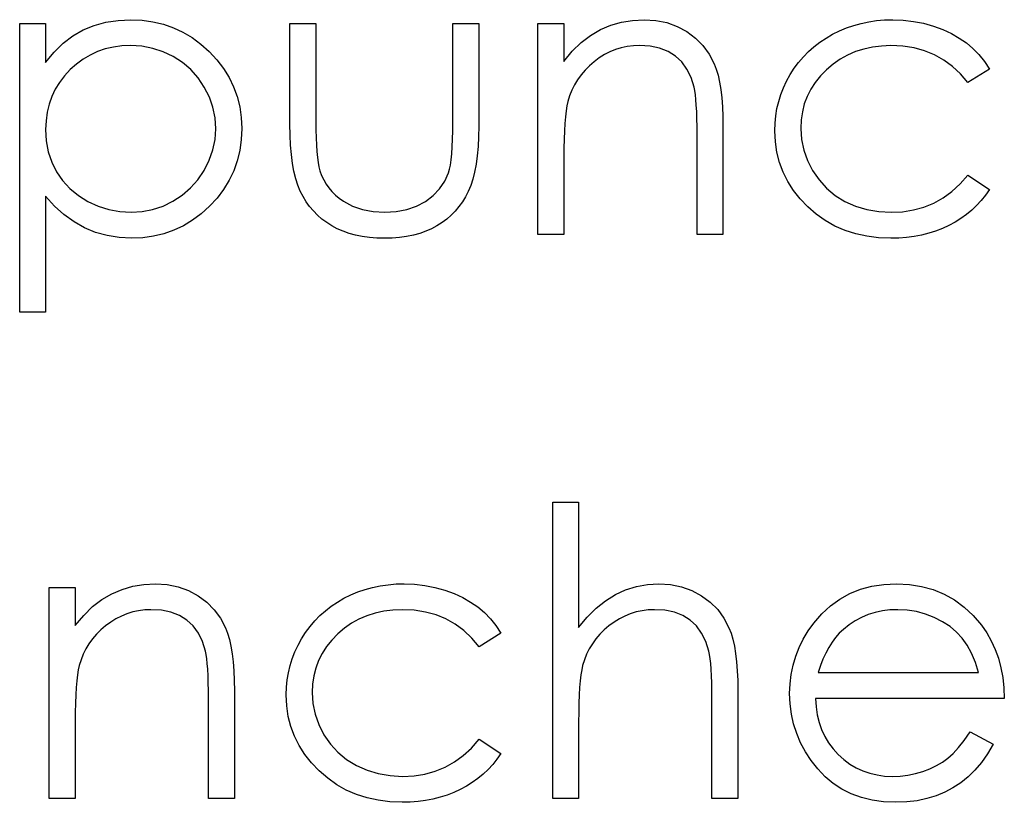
# Model space of a CAD drawing. Header units: inches. Extents: x 370 to 474, y 80 to 168.
# Tile 83 of 170: x 429.409 to 429.879, y 85.61 to 85.983. Entities that reach past the tile are written whole.
import ezdxf

# ---------------------------------------------------------------- set-up
doc = ezdxf.new("R2010")
doc.units = ezdxf.units.IN
doc.header["$LTSCALE"] = 0.5
doc.header["$MEASUREMENT"] = 0

msp = doc.modelspace()

# ---------------------------------------------------------------- linework, layer by layer
at = {"color": 7, "linetype": 'Continuous'}
for p, q in [((429.4095, 85.98159), (429.42187, 85.98159)), ((429.4095, 85.8438), (429.4095, 85.98159)), ((429.42187, 85.98159), (429.42187, 85.98159)), ((429.42187, 85.98159), (429.42187, 85.96296)), ((429.44508, 85.9806), (429.4506, 85.98214)), ((429.4506, 85.98214), (429.45643, 85.98305)), ((429.45643, 85.98305), (429.46255, 85.98336)), ((429.46255, 85.98336), (429.46255, 85.98336)), ((429.46255, 85.98336), (429.46791, 85.98311)), ((429.46791, 85.98311), (429.4731, 85.98242)), ((429.4731, 85.98242), (429.47807, 85.98123)), ((429.47807, 85.98123), (429.48284, 85.97955)), ((429.53846, 85.98159), (429.55083, 85.98159)), ((429.53846, 85.93348), (429.53846, 85.98159)), ((429.55083, 85.98159), (429.55083, 85.98159)), ((429.55083, 85.98159), (429.55083, 85.93489)), ((429.61619, 85.93489), (429.61619, 85.98159)), ((429.61619, 85.98159), (429.61619, 85.98159)), ((429.61619, 85.98159), (429.62856, 85.98159)), ((429.62856, 85.98159), (429.62856, 85.98159)), ((429.62856, 85.98159), (429.62856, 85.93257)), ((429.65682, 85.98159), (429.66919, 85.98159)), ((429.65682, 85.88089), (429.65682, 85.98159)), ((429.66919, 85.98159), (429.66919, 85.98159)), ((429.66919, 85.98159), (429.66919, 85.96343)), ((429.69155, 85.98068), (429.69666, 85.98217)), ((429.69666, 85.98217), (429.70198, 85.98305)), ((429.70198, 85.98305), (429.7075, 85.98336)), ((429.7075, 85.98336), (429.7075, 85.98336)), ((429.7075, 85.98336), (429.71308, 85.983)), ((429.71308, 85.983), (429.71832, 85.98195)), ((429.71832, 85.98195), (429.72324, 85.98016)), ((429.80754, 85.98065), (429.8111, 85.98162)), ((429.8111, 85.98162), (429.81474, 85.98239)), ((429.81474, 85.98239), (429.81847, 85.98292)), ((429.81847, 85.98292), (429.82231, 85.98325)), ((429.82231, 85.98325), (429.82625, 85.98336)), ((429.82625, 85.98336), (429.82625, 85.98336)), ((429.82625, 85.98336), (429.83119, 85.98316)), ((429.83119, 85.98316), (429.83608, 85.98258)), ((429.83608, 85.98258), (429.84086, 85.98165)), ((429.84086, 85.98165), (429.84555, 85.98029)), ((429.4349, 85.97568), (429.43984, 85.97847)), ((429.43984, 85.97847), (429.44508, 85.9806)), ((429.48284, 85.97955), (429.48742, 85.97742)), ((429.48742, 85.97742), (429.49179, 85.9748)), ((429.68197, 85.97588), (429.68666, 85.97861)), ((429.68666, 85.97861), (429.69155, 85.98068)), ((429.72324, 85.98016), (429.72782, 85.97767)), ((429.72782, 85.97767), (429.73196, 85.97458)), ((429.79434, 85.97461), (429.79746, 85.97643)), ((429.79746, 85.97643), (429.80072, 85.97806)), ((429.80072, 85.97806), (429.80409, 85.97947)), ((429.80409, 85.97947), (429.80754, 85.98065)), ((429.84555, 85.98029), (429.85002, 85.97864)), ((429.85002, 85.97864), (429.85416, 85.97676)), ((429.85416, 85.97676), (429.85791, 85.97463)), ((429.42592, 85.96793), (429.43026, 85.97215)), ((429.43026, 85.97215), (429.4349, 85.97568)), ((429.49179, 85.9748), (429.49598, 85.97171)), ((429.49598, 85.97171), (429.49996, 85.96815)), ((429.67325, 85.96829), (429.6775, 85.97245)), ((429.6775, 85.97245), (429.68197, 85.97588)), ((429.73196, 85.97458), (429.73555, 85.97099)), ((429.78858, 85.97047), (429.79136, 85.97262)), ((429.79136, 85.97262), (429.79434, 85.97461)), ((429.85791, 85.97463), (429.86134, 85.97229)), ((429.86134, 85.97229), (429.86446, 85.96967)), ((429.42187, 85.96296), (429.42592, 85.96793)), ((429.44665, 85.96812), (429.44312, 85.96652)), ((429.45035, 85.96939), (429.44665, 85.96812)), ((429.45422, 85.97027), (429.45035, 85.96939)), ((429.45825, 85.97083), (429.45422, 85.97027)), ((429.46244, 85.97099), (429.45825, 85.97083)), ((429.46785, 85.97066), (429.46244, 85.97099)), ((429.47304, 85.96969), (429.46785, 85.97066)), ((429.47801, 85.96807), (429.47304, 85.96969)), ((429.48279, 85.9658), (429.47801, 85.96807)), ((429.49996, 85.96815), (429.5036, 85.96426)), ((429.66919, 85.96343), (429.67325, 85.96829)), ((429.69122, 85.96798), (429.68862, 85.96669)), ((429.6939, 85.96909), (429.69122, 85.96798)), ((429.69663, 85.96991), (429.6939, 85.96909)), ((429.69947, 85.97052), (429.69663, 85.96991)), ((429.70237, 85.97088), (429.69947, 85.97052)), ((429.70535, 85.97099), (429.70237, 85.97088)), ((429.71038, 85.97069), (429.70535, 85.97099)), ((429.70535, 85.97099), (429.70535, 85.97099)), ((429.7149, 85.96975), (429.71038, 85.97069)), ((429.71893, 85.9682), (429.7149, 85.96975)), ((429.72247, 85.96602), (429.71893, 85.9682)), ((429.73555, 85.97099), (429.73853, 85.96691)), ((429.73853, 85.96691), (429.74093, 85.96232)), ((429.78352, 85.96566), (429.78598, 85.96815)), ((429.78598, 85.96815), (429.78858, 85.97047)), ((429.80837, 85.96812), (429.80461, 85.96649)), ((429.81231, 85.96936), (429.80837, 85.96812)), ((429.81645, 85.97027), (429.81231, 85.96936)), ((429.82082, 85.9708), (429.81645, 85.97027)), ((429.82534, 85.97099), (429.82082, 85.9708)), ((429.831, 85.97072), (429.82534, 85.97099)), ((429.82534, 85.97099), (429.82534, 85.97099)), ((429.83633, 85.96989), (429.831, 85.97072)), ((429.84138, 85.96851), (429.83633, 85.96989)), ((429.84613, 85.96657), (429.84138, 85.96851)), ((429.86446, 85.96967), (429.86733, 85.96671)), ((429.42187, 85.96296), (429.42187, 85.96296)), ((429.43658, 85.96221), (429.43357, 85.95954)), ((429.43978, 85.96456), (429.43658, 85.96221)), ((429.44312, 85.96652), (429.43978, 85.96456)), ((429.4872, 85.96296), (429.48279, 85.9658)), ((429.49115, 85.95956), (429.4872, 85.96296)), ((429.5036, 85.96426), (429.50675, 85.96014)), ((429.66919, 85.96343), (429.66919, 85.96343)), ((429.68368, 85.96332), (429.68139, 85.96133)), ((429.68611, 85.96511), (429.68368, 85.96332)), ((429.68862, 85.96669), (429.68611, 85.96511)), ((429.72547, 85.96323), (429.72247, 85.96602)), ((429.72796, 85.95984), (429.72547, 85.96323)), ((429.74093, 85.96232), (429.74193, 85.95976)), ((429.77916, 85.96017), (429.78126, 85.96299)), ((429.78126, 85.96299), (429.78352, 85.96566)), ((429.79768, 85.96219), (429.79451, 85.95948)), ((429.80105, 85.9645), (429.79768, 85.96219)), ((429.80461, 85.96649), (429.80105, 85.9645)), ((429.85054, 85.96409), (429.84613, 85.96657)), ((429.85466, 85.96105), (429.85054, 85.96409)), ((429.86733, 85.96671), (429.86998, 85.9634)), ((429.86998, 85.9634), (429.87235, 85.95976)), ((429.43357, 85.95954), (429.43084, 85.95658)), ((429.49463, 85.95567), (429.49115, 85.95956)), ((429.50675, 85.96014), (429.50942, 85.95586)), ((429.67932, 85.95926), (429.67744, 85.95705)), ((429.68139, 85.96133), (429.67932, 85.95926)), ((429.72992, 85.95581), (429.72796, 85.95984)), ((429.74193, 85.95976), (429.74278, 85.95683)), ((429.77723, 85.95716), (429.77916, 85.96017)), ((429.79451, 85.95948), (429.79164, 85.95653)), ((429.85849, 85.95747), (429.85466, 85.96105)), ((429.862, 85.95333), (429.85849, 85.95747)), ((429.87235, 85.95976), (429.862, 85.95333)), ((429.42846, 85.95346), (429.42645, 85.95015)), ((429.43084, 85.95658), (429.42846, 85.95346)), ((429.49761, 85.95123), (429.49463, 85.95567)), ((429.50942, 85.95586), (429.5116, 85.95139)), ((429.67576, 85.95473), (429.6743, 85.9523)), ((429.67744, 85.95705), (429.67576, 85.95473)), ((429.73133, 85.95117), (429.72992, 85.95581)), ((429.74278, 85.95683), (429.7435, 85.9536)), ((429.7435, 85.9536), (429.74411, 85.95001)), ((429.77403, 85.95087), (429.77552, 85.95404)), ((429.77552, 85.95404), (429.77723, 85.95716)), ((429.78915, 85.95341), (429.78703, 85.95015)), ((429.79164, 85.95653), (429.78915, 85.95341)), ((429.862, 85.95333), (429.862, 85.95333)), ((429.42645, 85.95015), (429.42479, 85.94667)), ((429.50004, 85.94648), (429.49761, 85.95123)), ((429.5116, 85.95139), (429.51332, 85.9467)), ((429.67303, 85.94976), (429.67195, 85.94709)), ((429.6743, 85.9523), (429.67303, 85.94976)), ((429.73166, 85.94957), (429.73133, 85.95117)), ((429.73133, 85.95117), (429.73133, 85.95117)), ((429.73196, 85.94758), (429.73166, 85.94957)), ((429.74411, 85.95001), (429.74455, 85.94609)), ((429.77276, 85.94761), (429.77403, 85.95087)), ((429.78703, 85.95015), (429.78532, 85.94673)), ((429.42479, 85.94667), (429.42352, 85.94303)), ((429.50175, 85.94157), (429.50004, 85.94648)), ((429.51332, 85.9467), (429.51453, 85.94184)), ((429.6711, 85.94433), (429.67065, 85.94228)), ((429.67195, 85.94709), (429.6711, 85.94433)), ((429.6711, 85.94433), (429.6711, 85.94433)), ((429.73221, 85.94527), (429.73196, 85.94758)), ((429.73243, 85.94259), (429.73221, 85.94527)), ((429.74455, 85.94609), (429.74488, 85.94184)), ((429.77091, 85.94093), (429.77174, 85.9443)), ((429.77174, 85.9443), (429.77276, 85.94761)), ((429.78532, 85.94673), (429.78397, 85.94317)), ((429.42261, 85.93919), (429.42206, 85.93519)), ((429.42352, 85.94303), (429.42261, 85.93919)), ((429.5028, 85.93654), (429.50175, 85.94157)), ((429.51453, 85.94184), (429.51525, 85.93676)), ((429.67027, 85.93985), (429.66994, 85.93707)), ((429.67065, 85.94228), (429.67027, 85.93985)), ((429.7326, 85.93952), (429.73243, 85.94259)), ((429.73271, 85.93613), (429.7326, 85.93952)), ((429.74488, 85.94184), (429.7451, 85.93723)), ((429.77036, 85.93748), (429.77091, 85.94093)), ((429.78303, 85.93944), (429.78245, 85.93555)), ((429.78397, 85.94317), (429.78303, 85.93944)), ((429.42206, 85.93519), (429.42187, 85.93102)), ((429.50313, 85.93138), (429.5028, 85.93654)), ((429.51525, 85.93676), (429.5155, 85.93152)), ((429.55083, 85.93489), (429.55083, 85.93489)), ((429.55083, 85.93489), (429.55086, 85.93077)), ((429.61617, 85.93041), (429.61619, 85.93489)), ((429.61619, 85.93489), (429.61619, 85.93489)), ((429.66966, 85.93387), (429.66947, 85.9303)), ((429.66994, 85.93707), (429.66966, 85.93387)), ((429.73276, 85.93237), (429.73271, 85.93613)), ((429.7451, 85.93723), (429.74516, 85.93232)), ((429.76989, 85.93041), (429.77, 85.93398)), ((429.77, 85.93398), (429.77036, 85.93748)), ((429.78245, 85.93555), (429.78225, 85.93152)), ((429.42187, 85.93102), (429.42187, 85.93102)), ((429.42187, 85.93102), (429.4222, 85.92556)), ((429.50277, 85.92625), (429.50313, 85.93138)), ((429.50313, 85.93138), (429.50313, 85.93138)), ((429.5155, 85.93152), (429.51525, 85.92616)), ((429.5155, 85.93152), (429.5155, 85.93152)), ((429.53855, 85.92832), (429.53846, 85.93348)), ((429.53846, 85.93348), (429.53846, 85.93348)), ((429.55086, 85.93077), (429.55094, 85.92702)), ((429.61606, 85.92633), (429.61617, 85.93041)), ((429.62856, 85.93257), (429.62848, 85.92757)), ((429.62856, 85.93257), (429.62856, 85.93257)), ((429.66947, 85.9303), (429.6693, 85.92636)), ((429.73279, 85.92826), (429.73276, 85.93237)), ((429.74516, 85.93232), (429.74516, 85.93232)), ((429.74516, 85.93232), (429.74516, 85.88089)), ((429.77014, 85.92517), (429.76989, 85.93041)), ((429.76989, 85.93041), (429.76989, 85.93041)), ((429.78225, 85.93152), (429.78225, 85.93152)), ((429.78225, 85.93152), (429.78261, 85.92625)), ((429.4222, 85.92556), (429.42316, 85.92039)), ((429.50175, 85.92122), (429.50277, 85.92625)), ((429.51525, 85.92616), (429.51453, 85.921)), ((429.53877, 85.92349), (429.53855, 85.92832)), ((429.55094, 85.92702), (429.5511, 85.92357)), ((429.61592, 85.92266), (429.61606, 85.92633)), ((429.62848, 85.92757), (429.62826, 85.92288)), ((429.6693, 85.92636), (429.66922, 85.92202)), ((429.73279, 85.88089), (429.73279, 85.92826)), ((429.73279, 85.92826), (429.73279, 85.92826)), ((429.77088, 85.92012), (429.77014, 85.92517)), ((429.78261, 85.92625), (429.78366, 85.92114)), ((429.42316, 85.92039), (429.42479, 85.91548)), ((429.49998, 85.91631), (429.50175, 85.92122)), ((429.51453, 85.921), (429.51334, 85.91606)), ((429.53915, 85.91901), (429.53877, 85.92349)), ((429.5511, 85.92357), (429.55133, 85.92045)), ((429.55133, 85.92045), (429.5516, 85.91769)), ((429.6157, 85.91937), (429.61592, 85.92266)), ((429.62826, 85.92288), (429.62787, 85.91849)), ((429.66922, 85.92202), (429.66919, 85.9173)), ((429.7721, 85.91529), (429.77088, 85.92012)), ((429.78366, 85.92114), (429.78543, 85.91617)), ((429.42479, 85.91548), (429.42708, 85.91087)), ((429.49755, 85.91151), (429.49998, 85.91631)), ((429.51334, 85.91606), (429.51166, 85.91131)), ((429.5397, 85.91485), (429.53915, 85.91901)), ((429.5516, 85.91769), (429.55193, 85.91523)), ((429.55193, 85.91523), (429.55232, 85.91313)), ((429.61503, 85.91405), (429.61539, 85.9165)), ((429.61539, 85.9165), (429.6157, 85.91937)), ((429.62787, 85.91849), (429.62732, 85.91446)), ((429.66919, 85.9173), (429.66919, 85.9173)), ((429.66919, 85.9173), (429.66919, 85.88089)), ((429.77384, 85.91062), (429.7721, 85.91529)), ((429.78543, 85.91617), (429.78789, 85.91137)), ((429.42708, 85.91087), (429.42998, 85.90665)), ((429.49455, 85.90703), (429.49755, 85.91151)), ((429.51166, 85.91131), (429.50948, 85.90676)), ((429.54039, 85.91104), (429.5397, 85.91485)), ((429.54125, 85.90753), (429.54039, 85.91104)), ((429.55232, 85.91313), (429.55279, 85.91134)), ((429.55279, 85.91134), (429.55279, 85.91134)), ((429.55279, 85.91134), (429.55362, 85.9091)), ((429.61415, 85.91035), (429.61462, 85.912)), ((429.61462, 85.912), (429.61503, 85.91405)), ((429.62663, 85.91071), (429.62577, 85.90731)), ((429.62732, 85.91446), (429.62663, 85.91071)), ((429.77604, 85.90618), (429.77384, 85.91062)), ((429.78789, 85.91137), (429.79098, 85.90692)), ((429.42998, 85.90665), (429.43346, 85.90287)), ((429.49107, 85.90309), (429.49455, 85.90703)), ((429.50948, 85.90676), (429.50683, 85.90242)), ((429.54227, 85.90438), (429.54125, 85.90753)), ((429.55362, 85.9091), (429.55458, 85.90698)), ((429.55458, 85.90698), (429.55574, 85.90499)), ((429.60987, 85.9027), (429.61233, 85.90632)), ((429.61233, 85.90632), (429.61415, 85.91035)), ((429.61415, 85.91035), (429.61415, 85.91035)), ((429.62577, 85.90731), (429.62475, 85.90422)), ((429.77875, 85.90196), (429.77604, 85.90618)), ((429.79098, 85.90692), (429.79459, 85.90298)), ((429.85833, 85.90502), (429.862, 85.90916)), ((429.862, 85.90916), (429.862, 85.90916)), ((429.862, 85.90916), (429.87235, 85.90237)), ((429.43346, 85.90287), (429.43749, 85.89955)), ((429.48709, 85.89966), (429.49107, 85.90309)), ((429.50683, 85.90242), (429.50371, 85.89831)), ((429.54343, 85.90157), (429.54227, 85.90438)), ((429.54476, 85.899), (429.54343, 85.90157)), ((429.55574, 85.90499), (429.55704, 85.90312)), ((429.55704, 85.90312), (429.55853, 85.90135)), ((429.55853, 85.90135), (429.56019, 85.89972)), ((429.60681, 85.89947), (429.60987, 85.9027)), ((429.62359, 85.90143), (429.62227, 85.89889)), ((429.62475, 85.90422), (429.62359, 85.90143)), ((429.78192, 85.8979), (429.77875, 85.90196)), ((429.79459, 85.90298), (429.79871, 85.89958)), ((429.85021, 85.89839), (429.85438, 85.90143)), ((429.85438, 85.90143), (429.85833, 85.90502)), ((429.87235, 85.90237), (429.87047, 85.89969)), ((429.87235, 85.90237), (429.87235, 85.90237)), ((429.42614, 85.89448), (429.42187, 85.89914)), ((429.42187, 85.89914), (429.42187, 85.89914)), ((429.42187, 85.89914), (429.42187, 85.8438)), ((429.43749, 85.89955), (429.44207, 85.89671)), ((429.44207, 85.89671), (429.44701, 85.89442)), ((429.4779, 85.89445), (429.48265, 85.89677)), ((429.48265, 85.89677), (429.48709, 85.89966)), ((429.50371, 85.89831), (429.50009, 85.89439)), ((429.54625, 85.89657), (429.54476, 85.899)), ((429.54788, 85.89428), (429.54625, 85.89657)), ((429.56019, 85.89972), (429.56198, 85.8982)), ((429.56198, 85.8982), (429.56397, 85.89682)), ((429.56397, 85.89682), (429.5683, 85.8945)), ((429.59894, 85.89442), (429.60314, 85.89668)), ((429.60314, 85.89668), (429.60681, 85.89947)), ((429.6208, 85.89649), (429.61915, 85.89423)), ((429.62227, 85.89889), (429.6208, 85.89649)), ((429.78562, 85.89406), (429.78192, 85.8979)), ((429.79871, 85.89958), (429.80337, 85.89671)), ((429.80337, 85.89671), (429.80845, 85.89442)), ((429.84577, 85.89591), (429.85021, 85.89839)), ((429.86843, 85.89715), (429.86622, 85.89478)), ((429.87047, 85.89969), (429.86843, 85.89715)), ((429.43064, 85.89042), (429.42614, 85.89448)), ((429.44701, 85.89442), (429.45209, 85.89279)), ((429.45209, 85.89279), (429.45728, 85.89183)), ((429.45728, 85.89183), (429.46264, 85.89149)), ((429.46264, 85.89149), (429.46788, 85.89183)), ((429.46788, 85.89183), (429.47296, 85.89282)), ((429.47296, 85.89282), (429.4779, 85.89445)), ((429.50009, 85.89439), (429.49615, 85.8908)), ((429.54967, 85.89213), (429.54788, 85.89428)), ((429.55163, 85.89014), (429.54967, 85.89213)), ((429.5683, 85.8945), (429.57305, 85.89282)), ((429.57305, 85.89282), (429.57818, 85.89183)), ((429.57818, 85.89183), (429.5837, 85.89149)), ((429.5837, 85.89149), (429.58922, 85.89183)), ((429.58922, 85.89183), (429.5943, 85.89279)), ((429.5943, 85.89279), (429.59894, 85.89442)), ((429.61738, 85.8921), (429.61542, 85.89011)), ((429.61915, 85.89423), (429.61738, 85.8921)), ((429.78968, 85.89056), (429.78562, 85.89406)), ((429.80845, 85.89442), (429.8138, 85.89279)), ((429.8138, 85.89279), (429.81946, 85.89183)), ((429.81946, 85.89183), (429.82543, 85.89149)), ((429.82543, 85.89149), (429.83089, 85.89177)), ((429.83089, 85.89177), (429.83611, 85.8926)), ((429.83611, 85.8926), (429.84105, 85.89398)), ((429.84105, 85.89398), (429.84577, 85.89591)), ((429.86388, 85.89257), (429.86139, 85.8905)), ((429.86622, 85.89478), (429.86388, 85.89257)), ((429.43542, 85.88697), (429.43064, 85.89042)), ((429.44042, 85.88415), (429.43542, 85.88697)), ((429.46264, 85.89149), (429.46264, 85.89149)), ((429.49201, 85.88771), (429.48764, 85.88509)), ((429.49615, 85.8908), (429.49201, 85.88771)), ((429.55375, 85.88829), (429.55163, 85.89014)), ((429.55605, 85.88658), (429.55375, 85.88829)), ((429.5837, 85.89149), (429.5837, 85.89149)), ((429.61332, 85.88829), (429.61106, 85.88658)), ((429.61542, 85.89011), (429.61332, 85.88829)), ((429.79399, 85.88752), (429.78968, 85.89056)), ((429.79857, 85.88495), (429.79399, 85.88752)), ((429.82543, 85.89149), (429.82543, 85.89149)), ((429.85871, 85.8886), (429.8559, 85.88683)), ((429.86139, 85.8905), (429.85871, 85.8886)), ((429.44569, 85.88194), (429.44042, 85.88415)), ((429.48312, 85.88294), (429.47837, 85.88128)), ((429.48764, 85.88509), (429.48312, 85.88294)), ((429.55847, 85.88503), (429.55605, 85.88658)), ((429.56107, 85.88365), (429.55847, 85.88503)), ((429.56383, 85.88244), (429.56107, 85.88365)), ((429.56673, 85.88145), (429.56383, 85.88244)), ((429.60333, 85.88244), (429.60043, 85.88145)), ((429.60606, 85.88365), (429.60333, 85.88244)), ((429.60863, 85.88503), (429.60606, 85.88365)), ((429.61106, 85.88658), (429.60863, 85.88503)), ((429.8034, 85.88285), (429.79857, 85.88495)), ((429.80848, 85.88123), (429.8034, 85.88285)), ((429.84665, 85.88255), (429.84337, 85.8815)), ((429.84985, 85.88379), (429.84665, 85.88255)), ((429.85295, 85.88523), (429.84985, 85.88379)), ((429.8559, 85.88683), (429.85295, 85.88523)), ((429.45118, 85.8804), (429.44569, 85.88194)), ((429.45695, 85.87943), (429.45118, 85.8804)), ((429.46294, 85.87913), (429.45695, 85.87943)), ((429.46827, 85.87938), (429.46294, 85.87913)), ((429.46294, 85.87913), (429.46294, 85.87913)), ((429.47343, 85.88009), (429.46827, 85.87938)), ((429.47837, 85.88128), (429.47343, 85.88009)), ((429.56979, 85.88062), (429.56673, 85.88145)), ((429.57302, 85.87996), (429.56979, 85.88062)), ((429.57639, 85.87949), (429.57302, 85.87996)), ((429.57992, 85.87921), (429.57639, 85.87949)), ((429.58359, 85.87913), (429.57992, 85.87921)), ((429.58729, 85.87921), (429.58359, 85.87913)), ((429.58359, 85.87913), (429.58359, 85.87913)), ((429.5908, 85.87949), (429.58729, 85.87921)), ((429.59417, 85.87996), (429.5908, 85.87949)), ((429.5974, 85.88062), (429.59417, 85.87996)), ((429.60043, 85.88145), (429.5974, 85.88062)), ((429.66919, 85.88089), (429.65682, 85.88089)), ((429.65682, 85.88089), (429.65682, 85.88089)), ((429.66919, 85.88089), (429.66919, 85.88089)), ((429.74516, 85.88089), (429.73279, 85.88089)), ((429.73279, 85.88089), (429.73279, 85.88089)), ((429.74516, 85.88089), (429.74516, 85.88089)), ((429.8138, 85.88007), (429.80848, 85.88123)), ((429.81938, 85.87935), (429.8138, 85.88007)), ((429.82523, 85.87913), (429.81938, 85.87935)), ((429.82907, 85.87921), (429.82523, 85.87913)), ((429.82523, 85.87913), (429.82523, 85.87913)), ((429.8328, 85.87951), (429.82907, 85.87921)), ((429.83644, 85.87998), (429.8328, 85.87951)), ((429.83994, 85.88065), (429.83644, 85.87998)), ((429.84337, 85.8815), (429.83994, 85.88065)), ((429.42187, 85.8438), (429.4095, 85.8438)), ((429.4095, 85.8438), (429.4095, 85.8438)), ((429.42187, 85.8438), (429.42187, 85.8438)), ((429.66389, 85.75319), (429.67626, 85.75319)), ((429.66389, 85.61187), (429.66389, 85.75319)), ((429.67626, 85.75319), (429.67626, 85.75319)), ((429.67626, 85.75319), (429.67626, 85.69354)), ((429.45836, 85.71165), (429.46346, 85.71314)), ((429.46346, 85.71314), (429.46879, 85.71403)), ((429.46879, 85.71403), (429.47431, 85.71433)), ((429.47431, 85.71433), (429.47431, 85.71433)), ((429.47431, 85.71433), (429.47989, 85.71397)), ((429.47989, 85.71397), (429.48513, 85.71292)), ((429.57791, 85.71259), (429.58155, 85.71336)), ((429.58155, 85.71336), (429.58528, 85.71389)), ((429.58528, 85.71389), (429.58911, 85.71422)), ((429.58911, 85.71422), (429.59306, 85.71433)), ((429.59306, 85.71433), (429.59306, 85.71433)), ((429.59306, 85.71433), (429.598, 85.71414)), ((429.598, 85.71414), (429.60289, 85.71356)), ((429.60289, 85.71356), (429.60766, 85.71262)), ((429.6987, 85.7114), (429.70381, 85.71303)), ((429.70381, 85.71303), (429.70908, 85.714)), ((429.70908, 85.714), (429.71457, 85.71433)), ((429.71457, 85.71433), (429.71457, 85.71433)), ((429.71457, 85.71433), (429.72015, 85.71397)), ((429.72015, 85.71397), (429.72539, 85.71292)), ((429.81082, 85.71168), (429.81621, 85.71317)), ((429.81621, 85.71317), (429.82189, 85.71403)), ((429.82189, 85.71403), (429.82791, 85.71433)), ((429.82791, 85.71433), (429.82791, 85.71433)), ((429.82791, 85.71433), (429.83409, 85.71403)), ((429.83409, 85.71403), (429.83997, 85.71309)), ((429.83997, 85.71309), (429.84552, 85.71154)), ((429.42363, 85.71256), (429.436, 85.71256)), ((429.42363, 85.61187), (429.42363, 85.71256)), ((429.436, 85.71256), (429.436, 85.71256)), ((429.436, 85.71256), (429.436, 85.6944)), ((429.44878, 85.70685), (429.45347, 85.70958)), ((429.45347, 85.70958), (429.45836, 85.71165)), ((429.48513, 85.71292), (429.49005, 85.71113)), ((429.49005, 85.71113), (429.49463, 85.70864)), ((429.49463, 85.70864), (429.49877, 85.70555)), ((429.56427, 85.7074), (429.56753, 85.70903)), ((429.56753, 85.70903), (429.5709, 85.71044)), ((429.5709, 85.71044), (429.57435, 85.71162)), ((429.57435, 85.71162), (429.57791, 85.71259)), ((429.60766, 85.71262), (429.61236, 85.71126)), ((429.61236, 85.71126), (429.61683, 85.70961)), ((429.61683, 85.70961), (429.62097, 85.70773)), ((429.68912, 85.70624), (429.69381, 85.70914)), ((429.69381, 85.70914), (429.6987, 85.7114)), ((429.72539, 85.71292), (429.7303, 85.71113)), ((429.7303, 85.71113), (429.73489, 85.70864)), ((429.73489, 85.70864), (429.73903, 85.70555)), ((429.80097, 85.70699), (429.80574, 85.70964)), ((429.80574, 85.70964), (429.81082, 85.71168)), ((429.84552, 85.71154), (429.85074, 85.70939)), ((429.85074, 85.70939), (429.85565, 85.7066)), ((429.44431, 85.70343), (429.44878, 85.70685)), ((429.49877, 85.70555), (429.50236, 85.70196)), ((429.55538, 85.70144), (429.55817, 85.70359)), ((429.55817, 85.70359), (429.56115, 85.70558)), ((429.56115, 85.70558), (429.56427, 85.7074)), ((429.62097, 85.70773), (429.62472, 85.70561)), ((429.62472, 85.70561), (429.62815, 85.70326)), ((429.68465, 85.70265), (429.68912, 85.70624)), ((429.73903, 85.70555), (429.74262, 85.70199)), ((429.79238, 85.69995), (429.79652, 85.70378)), ((429.79652, 85.70378), (429.80097, 85.70699)), ((429.85565, 85.7066), (429.86023, 85.70318)), ((429.436, 85.6944), (429.44006, 85.69926)), ((429.44006, 85.69926), (429.44431, 85.70343)), ((429.45803, 85.69895), (429.45543, 85.69766)), ((429.4607, 85.70006), (429.45803, 85.69895)), ((429.46344, 85.70089), (429.4607, 85.70006)), ((429.46628, 85.70149), (429.46344, 85.70089)), ((429.46918, 85.70185), (429.46628, 85.70149)), ((429.47216, 85.70196), (429.46918, 85.70185)), ((429.47718, 85.70166), (429.47216, 85.70196)), ((429.47216, 85.70196), (429.47216, 85.70196)), ((429.48171, 85.70072), (429.47718, 85.70166)), ((429.48574, 85.69917), (429.48171, 85.70072)), ((429.48927, 85.69699), (429.48574, 85.69917)), ((429.50236, 85.70196), (429.50534, 85.69788)), ((429.55033, 85.69664), (429.55279, 85.69912)), ((429.55279, 85.69912), (429.55538, 85.70144)), ((429.57517, 85.69909), (429.57142, 85.69746)), ((429.57912, 85.70033), (429.57517, 85.69909)), ((429.58326, 85.70124), (429.57912, 85.70033)), ((429.58762, 85.70177), (429.58326, 85.70124)), ((429.59215, 85.70196), (429.58762, 85.70177)), ((429.59781, 85.70169), (429.59215, 85.70196)), ((429.59215, 85.70196), (429.59215, 85.70196)), ((429.60314, 85.70086), (429.59781, 85.70169)), ((429.60819, 85.69948), (429.60314, 85.70086)), ((429.61294, 85.69755), (429.60819, 85.69948)), ((429.62815, 85.70326), (429.63126, 85.70064)), ((429.63126, 85.70064), (429.63414, 85.69768)), ((429.68034, 85.69843), (429.68465, 85.70265)), ((429.69826, 85.69895), (429.69569, 85.69766)), ((429.70093, 85.70006), (429.69826, 85.69895)), ((429.70367, 85.70089), (429.70093, 85.70006)), ((429.70651, 85.70149), (429.70367, 85.70089)), ((429.70941, 85.70185), (429.70651, 85.70149)), ((429.71239, 85.70196), (429.70941, 85.70185)), ((429.71741, 85.70166), (429.71239, 85.70196)), ((429.71239, 85.70196), (429.71239, 85.70196)), ((429.72194, 85.70072), (429.71741, 85.70166)), ((429.72594, 85.69917), (429.72194, 85.70072)), ((429.72945, 85.69699), (429.72594, 85.69917)), ((429.74262, 85.70199), (429.7456, 85.6979)), ((429.78855, 85.69556), (429.79238, 85.69995)), ((429.81452, 85.69962), (429.81132, 85.69826)), ((429.81781, 85.70064), (429.81452, 85.69962)), ((429.82126, 85.70138), (429.81781, 85.70064)), ((429.82485, 85.70182), (429.82126, 85.70138)), ((429.82854, 85.70196), (429.82485, 85.70182)), ((429.83307, 85.70174), (429.82854, 85.70196)), ((429.82854, 85.70196), (429.82854, 85.70196)), ((429.83749, 85.70102), (429.83307, 85.70174)), ((429.84182, 85.69986), (429.83749, 85.70102)), ((429.84602, 85.69821), (429.84182, 85.69986)), ((429.86023, 85.70318), (429.86451, 85.69915)), ((429.86451, 85.69915), (429.86846, 85.69451)), ((429.436, 85.6944), (429.436, 85.6944)), ((429.45049, 85.69429), (429.4482, 85.6923)), ((429.45292, 85.69608), (429.45049, 85.69429)), ((429.45543, 85.69766), (429.45292, 85.69608)), ((429.49228, 85.69421), (429.48927, 85.69699)), ((429.49477, 85.69081), (429.49228, 85.69421)), ((429.50534, 85.69788), (429.50774, 85.6933)), ((429.54807, 85.69396), (429.55033, 85.69664)), ((429.56786, 85.69548), (429.56449, 85.69316)), ((429.57142, 85.69746), (429.56786, 85.69548)), ((429.61735, 85.69506), (429.61294, 85.69755)), ((429.62147, 85.69203), (429.61735, 85.69506)), ((429.63414, 85.69768), (429.63679, 85.69437)), ((429.63679, 85.69437), (429.63916, 85.69073)), ((429.67626, 85.69354), (429.68034, 85.69843)), ((429.69075, 85.69429), (429.68846, 85.6923)), ((429.69318, 85.69608), (429.69075, 85.69429)), ((429.69569, 85.69766), (429.69318, 85.69608)), ((429.73246, 85.69421), (429.72945, 85.69699)), ((429.73494, 85.69081), (429.73246, 85.69421)), ((429.7456, 85.6979), (429.748, 85.69335)), ((429.78584, 85.6918), (429.78855, 85.69556)), ((429.78855, 85.69556), (429.78855, 85.69556)), ((429.80539, 85.69473), (429.8026, 85.69252)), ((429.80828, 85.69666), (429.80539, 85.69473)), ((429.81132, 85.69826), (429.80828, 85.69666)), ((429.84996, 85.69619), (429.84602, 85.69821)), ((429.8535, 85.69387), (429.84996, 85.69619)), ((429.86846, 85.69451), (429.86846, 85.69451)), ((429.86846, 85.69451), (429.871, 85.69089)), ((429.44613, 85.69023), (429.44425, 85.68802)), ((429.4482, 85.6923), (429.44613, 85.69023)), ((429.49673, 85.68678), (429.49477, 85.69081)), ((429.50774, 85.6933), (429.50873, 85.69073)), ((429.50873, 85.69073), (429.50959, 85.6878)), ((429.54404, 85.68813), (429.54597, 85.69114)), ((429.54597, 85.69114), (429.54807, 85.69396)), ((429.56132, 85.69045), (429.55845, 85.6875)), ((429.56449, 85.69316), (429.56132, 85.69045)), ((429.6253, 85.68844), (429.62147, 85.69203)), ((429.63916, 85.69073), (429.62881, 85.6843)), ((429.67626, 85.69354), (429.67626, 85.69354)), ((429.68639, 85.69023), (429.68451, 85.68802)), ((429.68846, 85.6923), (429.68639, 85.69023)), ((429.73693, 85.68678), (429.73494, 85.69081)), ((429.748, 85.69335), (429.74899, 85.69078)), ((429.74899, 85.69078), (429.74985, 85.68786)), ((429.78347, 85.68791), (429.78584, 85.6918)), ((429.80067, 85.6907), (429.79887, 85.68866)), ((429.8026, 85.69252), (429.80067, 85.6907)), ((429.8026, 85.69252), (429.8026, 85.69252)), ((429.85664, 85.69125), (429.8535, 85.69387)), ((429.85935, 85.68833), (429.85664, 85.69125)), ((429.871, 85.69089), (429.87318, 85.68708)), ((429.44257, 85.6857), (429.44111, 85.68328)), ((429.44425, 85.68802), (429.44257, 85.6857)), ((429.49813, 85.68214), (429.49673, 85.68678)), ((429.50959, 85.6878), (429.51031, 85.68457)), ((429.54084, 85.68184), (429.54233, 85.68501)), ((429.54233, 85.68501), (429.54404, 85.68813)), ((429.55845, 85.6875), (429.55596, 85.68438)), ((429.62881, 85.6843), (429.6253, 85.68844)), ((429.68283, 85.6857), (429.68136, 85.68328)), ((429.68451, 85.68802), (429.68283, 85.6857)), ((429.73842, 85.68214), (429.73693, 85.68678)), ((429.74985, 85.68786), (429.75057, 85.68463)), ((429.78148, 85.68391), (429.78347, 85.68791)), ((429.79719, 85.68642), (429.79564, 85.68397)), ((429.79887, 85.68866), (429.79719, 85.68642)), ((429.86172, 85.68501), (429.85935, 85.68833)), ((429.86379, 85.68118), (429.86172, 85.68501)), ((429.87318, 85.68708), (429.87506, 85.68303)), ((429.43984, 85.68074), (429.43876, 85.67806)), ((429.44111, 85.68328), (429.43984, 85.68074)), ((429.49847, 85.68054), (429.49813, 85.68214)), ((429.49813, 85.68214), (429.49813, 85.68214)), ((429.49877, 85.67855), (429.49847, 85.68054)), ((429.51031, 85.68457), (429.51091, 85.68098)), ((429.51091, 85.68098), (429.51136, 85.67706)), ((429.53957, 85.67858), (429.54084, 85.68184)), ((429.55384, 85.68112), (429.55213, 85.6777)), ((429.55596, 85.68438), (429.55384, 85.68112)), ((429.62881, 85.6843), (429.62881, 85.6843)), ((429.68009, 85.68074), (429.67902, 85.67806)), ((429.68136, 85.68328), (429.68009, 85.68074)), ((429.73875, 85.68054), (429.73842, 85.68214)), ((429.73842, 85.68214), (429.73842, 85.68214)), ((429.73906, 85.67855), (429.73875, 85.68054)), ((429.75057, 85.68463), (429.75117, 85.68104)), ((429.75117, 85.68104), (429.75161, 85.67709)), ((429.77985, 85.67977), (429.78148, 85.68391)), ((429.79421, 85.68126), (429.79288, 85.67836)), ((429.79564, 85.68397), (429.79421, 85.68126)), ((429.86559, 85.67682), (429.86379, 85.68118)), ((429.87506, 85.68303), (429.87657, 85.67878)), ((429.43876, 85.67806), (429.4379, 85.6753)), ((429.49902, 85.67624), (429.49877, 85.67855)), ((429.49924, 85.67356), (429.49902, 85.67624)), ((429.51136, 85.67706), (429.51169, 85.67281)), ((429.53855, 85.67527), (429.53957, 85.67858)), ((429.55213, 85.6777), (429.55077, 85.67414)), ((429.67902, 85.67806), (429.67816, 85.6753)), ((429.7393, 85.67624), (429.73906, 85.67855)), ((429.7395, 85.67356), (429.7393, 85.67624)), ((429.75161, 85.67709), (429.75195, 85.67284)), ((429.77767, 85.6711), (429.77858, 85.67549)), ((429.77858, 85.67549), (429.77985, 85.67977)), ((429.79288, 85.67836), (429.79169, 85.67527)), ((429.86705, 85.67193), (429.86559, 85.67682)), ((429.87657, 85.67878), (429.87779, 85.6743)), ((429.43708, 85.67083), (429.43674, 85.66804)), ((429.43746, 85.67326), (429.43708, 85.67083)), ((429.4379, 85.6753), (429.43746, 85.67326)), ((429.4379, 85.6753), (429.4379, 85.6753)), ((429.4994, 85.67049), (429.49924, 85.67356)), ((429.51169, 85.67281), (429.51191, 85.6682)), ((429.53717, 85.66845), (429.53772, 85.6719)), ((429.53772, 85.6719), (429.53855, 85.67527)), ((429.55077, 85.67414), (429.54983, 85.67041)), ((429.67733, 85.67088), (429.677, 85.66809)), ((429.67772, 85.67328), (429.67733, 85.67088)), ((429.67816, 85.6753), (429.67772, 85.67328)), ((429.67816, 85.6753), (429.67816, 85.6753)), ((429.73966, 85.67049), (429.7395, 85.67356)), ((429.75195, 85.67284), (429.75217, 85.66823)), ((429.77715, 85.66658), (429.77767, 85.6711)), ((429.79169, 85.67527), (429.79062, 85.67193)), ((429.79062, 85.67193), (429.79062, 85.67193)), ((429.79062, 85.67193), (429.86705, 85.67193)), ((429.87779, 85.6743), (429.87867, 85.66961)), ((429.43674, 85.66804), (429.43647, 85.66484)), ((429.49951, 85.6671), (429.4994, 85.67049)), ((429.49957, 85.66335), (429.49951, 85.6671)), ((429.51191, 85.6682), (429.51196, 85.66329)), ((429.53681, 85.66495), (429.53717, 85.66845)), ((429.54926, 85.66652), (429.54906, 85.66249)), ((429.54983, 85.67041), (429.54926, 85.66652)), ((429.677, 85.66809), (429.67673, 85.66489)), ((429.73977, 85.6671), (429.73966, 85.67049)), ((429.73983, 85.66335), (429.73977, 85.6671)), ((429.75217, 85.66823), (429.75222, 85.66329)), ((429.77695, 85.66194), (429.77715, 85.66658)), ((429.87867, 85.66961), (429.8792, 85.6647)), ((429.43647, 85.66484), (429.43628, 85.66128)), ((429.4996, 85.65923), (429.49957, 85.66335)), ((429.51196, 85.66329), (429.51196, 85.66329)), ((429.51196, 85.66329), (429.51196, 85.61187)), ((429.5367, 85.66139), (429.53681, 85.66495)), ((429.53694, 85.65614), (429.5367, 85.66139)), ((429.5367, 85.66139), (429.5367, 85.66139)), ((429.54906, 85.66249), (429.54906, 85.66249)), ((429.54906, 85.66249), (429.54942, 85.65722)), ((429.67653, 85.66133), (429.67637, 85.65736)), ((429.67673, 85.66489), (429.67653, 85.66133)), ((429.73986, 85.65923), (429.73983, 85.66335)), ((429.75222, 85.66329), (429.75222, 85.66329)), ((429.75222, 85.66329), (429.75222, 85.61187)), ((429.77718, 85.657), (429.77695, 85.66194)), ((429.77695, 85.66194), (429.77695, 85.66194)), ((429.8792, 85.6647), (429.87942, 85.65956)), ((429.43611, 85.65733), (429.43603, 85.65299)), ((429.43628, 85.66128), (429.43611, 85.65733)), ((429.4996, 85.61187), (429.4996, 85.65923)), ((429.4996, 85.65923), (429.4996, 85.65923)), ((429.54942, 85.65722), (429.55047, 85.65211)), ((429.67637, 85.65736), (429.67629, 85.65302)), ((429.73986, 85.61187), (429.73986, 85.65923)), ((429.73986, 85.65923), (429.73986, 85.65923)), ((429.77778, 85.65217), (429.77718, 85.657)), ((429.87942, 85.65956), (429.78932, 85.65956)), ((429.78932, 85.65956), (429.78932, 85.65956)), ((429.78932, 85.65956), (429.78957, 85.65559)), ((429.87942, 85.65956), (429.87942, 85.65956)), ((429.43603, 85.65299), (429.436, 85.64827)), ((429.53769, 85.65109), (429.53694, 85.65614)), ((429.55047, 85.65211), (429.55224, 85.64714)), ((429.67629, 85.65302), (429.67626, 85.64827)), ((429.77883, 85.6475), (429.77778, 85.65217)), ((429.78957, 85.65559), (429.79012, 85.65178)), ((429.436, 85.64827), (429.436, 85.64827)), ((429.436, 85.64827), (429.436, 85.61187)), ((429.5389, 85.64626), (429.53769, 85.65109)), ((429.67626, 85.64827), (429.67626, 85.64827)), ((429.67626, 85.64827), (429.67626, 85.61187)), ((429.78032, 85.64295), (429.77883, 85.6475)), ((429.79012, 85.65178), (429.791, 85.64816)), ((429.791, 85.64816), (429.79222, 85.64474)), ((429.54064, 85.64159), (429.5389, 85.64626)), ((429.55224, 85.64714), (429.55469, 85.64234)), ((429.7822, 85.6385), (429.78032, 85.64295)), ((429.79222, 85.64474), (429.79371, 85.64151)), ((429.86032, 85.63961), (429.86313, 85.64366)), ((429.86313, 85.64366), (429.87412, 85.6379)), ((429.54285, 85.63715), (429.54064, 85.64159)), ((429.55469, 85.64234), (429.55778, 85.6379)), ((429.55778, 85.6379), (429.5614, 85.63395)), ((429.62514, 85.63599), (429.62881, 85.64013)), ((429.62881, 85.64013), (429.62881, 85.64013)), ((429.62881, 85.64013), (429.63916, 85.63334)), ((429.78449, 85.6342), (429.7822, 85.6385)), ((429.79371, 85.64151), (429.79553, 85.63845)), ((429.79553, 85.63845), (429.79768, 85.63558)), ((429.85758, 85.63618), (429.86032, 85.63961)), ((429.87412, 85.6379), (429.87141, 85.63329)), ((429.87412, 85.6379), (429.87412, 85.6379)), ((429.54556, 85.63293), (429.54285, 85.63715)), ((429.5614, 85.63395), (429.56551, 85.63055)), ((429.62119, 85.6324), (429.62514, 85.63599)), ((429.63916, 85.63334), (429.63728, 85.63066)), ((429.63916, 85.63334), (429.63916, 85.63334)), ((429.78722, 85.63003), (429.78449, 85.6342)), ((429.79768, 85.63558), (429.80014, 85.63287)), ((429.85245, 85.63108), (429.85496, 85.63331)), ((429.85496, 85.63331), (429.85758, 85.63618)), ((429.87141, 85.63329), (429.86851, 85.62915)), ((429.54873, 85.62887), (429.54556, 85.63293)), ((429.55243, 85.62503), (429.54873, 85.62887)), ((429.56551, 85.63055), (429.57018, 85.62768)), ((429.61258, 85.62688), (429.61702, 85.62937)), ((429.61702, 85.62937), (429.62119, 85.6324)), ((429.63728, 85.63066), (429.63524, 85.62812)), ((429.79037, 85.626), (429.78722, 85.63003)), ((429.80014, 85.63287), (429.80285, 85.63044)), ((429.80285, 85.63044), (429.80569, 85.62832)), ((429.84701, 85.62757), (429.84985, 85.62923)), ((429.84985, 85.62923), (429.85245, 85.63108)), ((429.86851, 85.62915), (429.86542, 85.62545)), ((429.55649, 85.62153), (429.55243, 85.62503)), ((429.57018, 85.62768), (429.57526, 85.62539)), ((429.57526, 85.62539), (429.58061, 85.62376)), ((429.58061, 85.62376), (429.58627, 85.6228)), ((429.60292, 85.62357), (429.60786, 85.62495)), ((429.60786, 85.62495), (429.61258, 85.62688)), ((429.63303, 85.62575), (429.63068, 85.62354)), ((429.63524, 85.62812), (429.63303, 85.62575)), ((429.79388, 85.62227), (429.79037, 85.626)), ((429.80569, 85.62832), (429.8087, 85.62652)), ((429.8087, 85.62652), (429.81187, 85.62506)), ((429.81187, 85.62506), (429.81518, 85.62393)), ((429.81518, 85.62393), (429.81866, 85.62313)), ((429.83338, 85.62304), (429.83696, 85.62379)), ((429.83696, 85.62379), (429.8405, 85.62481)), ((429.8405, 85.62481), (429.84389, 85.62608)), ((429.84389, 85.62608), (429.84701, 85.62757)), ((429.86542, 85.62545), (429.86211, 85.62224)), ((429.56079, 85.61849), (429.55649, 85.62153)), ((429.58627, 85.6228), (429.59223, 85.62247)), ((429.59223, 85.62247), (429.5977, 85.62274)), ((429.59223, 85.62247), (429.59223, 85.62247)), ((429.5977, 85.62274), (429.60292, 85.62357)), ((429.62552, 85.61957), (429.62271, 85.6178)), ((429.6282, 85.62147), (429.62552, 85.61957)), ((429.63068, 85.62354), (429.6282, 85.62147)), ((429.79774, 85.61904), (429.79388, 85.62227)), ((429.80191, 85.61631), (429.79774, 85.61904)), ((429.81866, 85.62313), (429.82228, 85.62263)), ((429.82228, 85.62263), (429.82606, 85.62247)), ((429.82606, 85.62247), (429.82976, 85.6226)), ((429.82606, 85.62247), (429.82606, 85.62247)), ((429.82976, 85.6226), (429.83338, 85.62304)), ((429.8586, 85.61946), (429.85491, 85.61703)), ((429.86211, 85.62224), (429.8586, 85.61946)), ((429.56538, 85.61592), (429.56079, 85.61849)), ((429.57021, 85.61383), (429.56538, 85.61592)), ((429.61666, 85.61476), (429.61346, 85.61352)), ((429.61975, 85.6162), (429.61666, 85.61476)), ((429.62271, 85.6178), (429.61975, 85.6162)), ((429.80638, 85.61407), (429.80191, 85.61631)), ((429.85096, 85.61493), (429.84682, 85.61319)), ((429.85491, 85.61703), (429.85096, 85.61493)), ((429.436, 85.61187), (429.42363, 85.61187)), ((429.42363, 85.61187), (429.42363, 85.61187)), ((429.436, 85.61187), (429.436, 85.61187)), ((429.51196, 85.61187), (429.4996, 85.61187)), ((429.4996, 85.61187), (429.4996, 85.61187)), ((429.51196, 85.61187), (429.51196, 85.61187)), ((429.57529, 85.6122), (429.57021, 85.61383)), ((429.58061, 85.61104), (429.57529, 85.6122)), ((429.58619, 85.61032), (429.58061, 85.61104)), ((429.59204, 85.6101), (429.58619, 85.61032)), ((429.59588, 85.61018), (429.59204, 85.6101)), ((429.59204, 85.6101), (429.59204, 85.6101)), ((429.5996, 85.61049), (429.59588, 85.61018)), ((429.60325, 85.61095), (429.5996, 85.61049)), ((429.60675, 85.61162), (429.60325, 85.61095)), ((429.61018, 85.61247), (429.60675, 85.61162)), ((429.61346, 85.61352), (429.61018, 85.61247)), ((429.67626, 85.61187), (429.66389, 85.61187)), ((429.66389, 85.61187), (429.66389, 85.61187)), ((429.67626, 85.61187), (429.67626, 85.61187)), ((429.75222, 85.61187), (429.73986, 85.61187)), ((429.73986, 85.61187), (429.73986, 85.61187)), ((429.75222, 85.61187), (429.75222, 85.61187)), ((429.81121, 85.61233), (429.80638, 85.61407)), ((429.81634, 85.61109), (429.81121, 85.61233)), ((429.82181, 85.61035), (429.81634, 85.61109)), ((429.82761, 85.6101), (429.82181, 85.61035)), ((429.83282, 85.61029), (429.82761, 85.6101)), ((429.82761, 85.6101), (429.82761, 85.6101)), ((429.83776, 85.61087), (429.83282, 85.61029)), ((429.84243, 85.61184), (429.83776, 85.61087)), ((429.84682, 85.61319), (429.84243, 85.61184))]:
    msp.add_line(p, q, dxfattribs=at)

doc.saveas('drawing.dxf')
